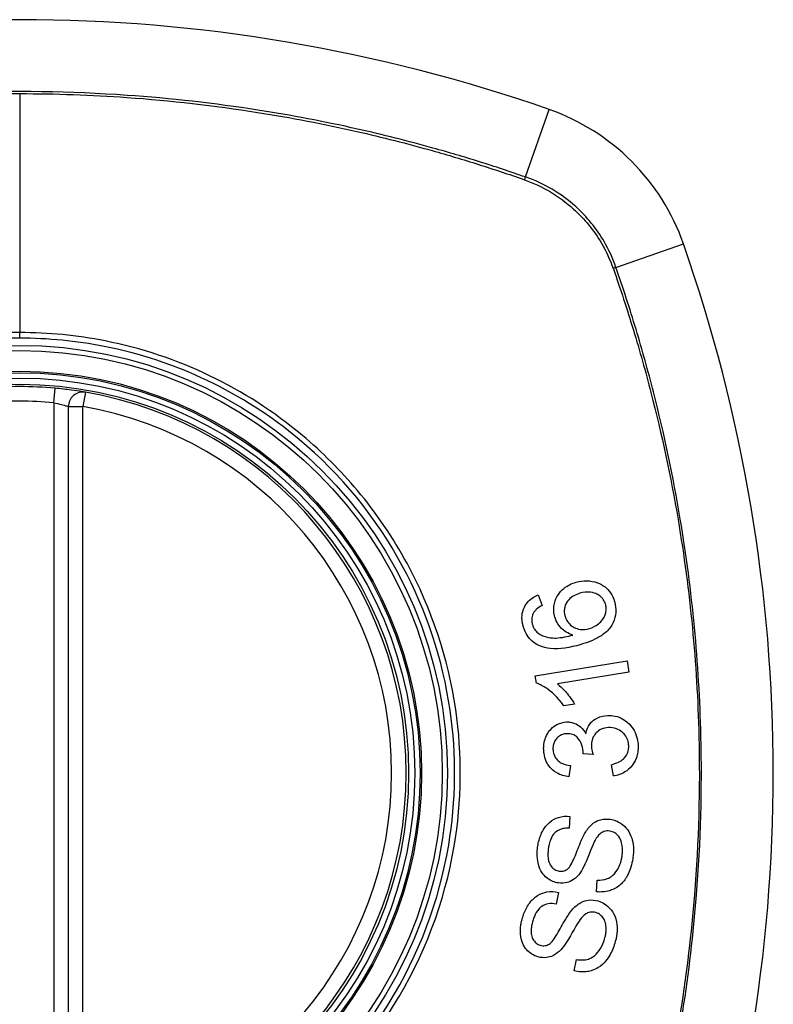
# Model space of a CAD drawing. Header units: inches. Extents: x 101 to 245, y 79 to 103.
# Tile 29 of 30: x 240.88 to 241.49, y 101.696 to 102.494. Entities that reach past the tile are written whole.
import ezdxf

# ---------------------------------------------------------------- set-up
doc = ezdxf.new("R2010")
doc.units = ezdxf.units.IN
doc.header["$MEASUREMENT"] = 0
doc.layers.add('Visible Edges(ANSI)', color=7, linetype='Continuous', lineweight=25)
doc.layers.add('Visible Tangent Edges(ANSI)', color=7, linetype='Continuous', lineweight=25)

msp = doc.modelspace()

# ---------------------------------------------------------------- linework, layer by layer
at = {"layer": 'Visible Edges(ANSI)'}
for p, q in [((240.91922, 102.18013), (240.91922, 101.58653)), ((241.29972, 102.02771), (241.30296, 102.01913)), ((241.29734, 101.96193), (241.37163, 101.97413)), ((241.37163, 101.97413), (241.37312, 101.96505)), ((241.29831, 101.95606), (241.29734, 101.96193)), ((241.37312, 101.96505), (241.31525, 101.95554)), ((241.32918, 101.93918), (241.32038, 101.93773)), ((241.34409, 101.89838), (241.336, 101.89897)), ((241.32585, 101.88946), (241.32462, 101.88019)), ((241.36058, 101.88095), (241.35896, 101.89008)), ((241.32539, 101.8482), (241.3248, 101.8387)), ((241.34688, 101.78711), (241.34739, 101.7965)), ((241.31617, 101.78655), (241.31426, 101.77722)), ((241.32894, 101.72306), (241.33076, 101.73229))]:
    msp.add_line(p, q, dxfattribs=at)
for radius in [0.31988, 0.31496]:
    msp.add_circle((240.87985, 101.88333), radius, dxfattribs=at)
for centre, radius, start, end in [((240.87985, 101.19435), 1.29921, 70.73366, 109.26634), ((241.25008, 102.25356), 0.17717, 19.26634, 70.73366), ((240.19087, 101.88333), 1.29921, 340.73366, 19.26634), ((240.87985, 101.88333), 0.31299, 84.74991, 95.25009), ((240.93103, 102.18013), 0.01181, 80.21598, 180), ((240.87985, 101.88333), 0.31299, 279.78402, 80.21598)]:
    msp.add_arc(centre, radius, start, end, dxfattribs=at)
for points, knots in [([(240.93303, 102.19177), (240.93303, 102.19177), (240.93288, 102.1918), (240.93205, 102.19194), (240.93115, 102.19209), (240.92786, 102.19263), (240.92493, 102.19308), (240.91755, 102.19407), (240.91303, 102.19459), (240.90849, 102.19501)], [0, 0, 0, 0, 0.01176876, 0.01176876, 0.03059878, 0.03059878, 0.0607268, 0.0607268, 0.09415008, 0.09415008, 0.09415008, 0.09415008]), ([(241.31311, 102.00985), (241.31303, 102.01013), (241.31296, 102.01041), (241.31283, 102.01093), (241.31277, 102.01117), (241.31268, 102.01161), (241.31264, 102.01181), (241.31256, 102.01223), (241.31252, 102.01245), (241.31243, 102.01302), (241.31238, 102.01337), (241.31225, 102.01463), (241.31221, 102.01556), (241.31227, 102.01793), (241.31246, 102.01935), (241.31349, 102.02353), (241.31467, 102.02578), (241.31691, 102.02943), (241.31855, 102.03131), (241.3234, 102.03527), (241.32679, 102.03684), (241.33035, 102.03786)], [-0.08040857, -0.08040857, -0.08040857, -0.08040857, -0.07905171, -0.07905171, -0.07790216, -0.07790216, -0.07694824, -0.07694824, -0.07588454, -0.07588454, -0.07426314, -0.07426314, -0.06992718, -0.06992718, -0.06313851, -0.06313851, -0.04962618, -0.04962618, -0.02967958, -0.02967958, 0, 0, 0, 0]), ([(241.33035, 102.03786), (241.33323, 102.03869), (241.33616, 102.0391), (241.34202, 102.03896), (241.345, 102.03845), (241.34994, 102.03665), (241.352, 102.03552), (241.35549, 102.03273), (241.35697, 102.03117), (241.35968, 102.02719), (241.36073, 102.02484), (241.36144, 102.02234)], [-0.1065324, -0.1065324, -0.1065324, -0.1065324, -0.0810921, -0.0810921, -0.0567939, -0.0567939, -0.0370117, -0.0370117, -0.0198686, -0.0198686, 0, 0, 0, 0]), ([(241.35425, 102.02004), (241.35384, 102.02147), (241.35323, 102.02279), (241.35192, 102.02465), (241.3514, 102.02524), (241.34972, 102.02684), (241.34845, 102.02767), (241.34616, 102.0288), (241.3445, 102.0295), (241.33925, 102.03012), (241.3363, 102.0297), (241.33352, 102.0289)], [-0.1090088, -0.1090088, -0.1090088, -0.1090088, -0.0831794, -0.0831794, -0.0691712, -0.0691712, -0.0421937, -0.0421937, -0.0232436, -0.0232436, 0, 0, 0, 0]), ([(241.28763, 102.00207), (241.28756, 102.00232), (241.28749, 102.00257), (241.28736, 102.00305), (241.28731, 102.00328), (241.28719, 102.00377), (241.28713, 102.00404), (241.28702, 102.0046), (241.28696, 102.00489), (241.28684, 102.00565), (241.28677, 102.00611), (241.28657, 102.0079), (241.28653, 102.00924), (241.28681, 102.01307), (241.28744, 102.01541), (241.28939, 102.01941), (241.29053, 102.02102), (241.29411, 102.02476), (241.29682, 102.02646), (241.29972, 102.02771)], [-0.08171393, -0.08171393, -0.08171393, -0.08171393, -0.07971551, -0.07971551, -0.07793551, -0.07793551, -0.07588991, -0.07588991, -0.07359633, -0.07359633, -0.07008487, -0.07008487, -0.05986909, -0.05986909, -0.04088731, -0.04088731, -0.02526018, -0.02526018, 0, 0, 0, 0]), ([(241.33352, 102.0289), (241.33181, 102.02841), (241.33013, 102.02776), (241.32707, 102.02606), (241.32569, 102.02503), (241.32327, 102.0224), (241.32251, 102.02106), (241.32153, 102.01891), (241.32117, 102.01777), (241.32081, 102.01552), (241.32077, 102.01445), (241.32088, 102.01309), (241.32091, 102.01281), (241.32097, 102.01237), (241.321, 102.01221), (241.32105, 102.01191), (241.32108, 102.01176), (241.32114, 102.01144), (241.32118, 102.01126), (241.32129, 102.01081), (241.32136, 102.01054), (241.32143, 102.01027)], [-0.05223113, -0.05223113, -0.05223113, -0.05223113, -0.04327084, -0.04327084, -0.03463223, -0.03463223, -0.02551244, -0.02551244, -0.01627827, -0.01627827, -0.00801718, -0.00801718, -0.00589319, -0.00589319, -0.00463732, -0.00463732, -0.00352761, -0.00352761, -0.00214254, -0.00214254, 0, 0, 0, 0]), ([(241.36144, 102.02234), (241.36158, 102.02187), (241.3617, 102.0214), (241.3619, 102.02058), (241.36197, 102.02023), (241.36209, 102.01965), (241.36213, 102.01942), (241.3622, 102.01897), (241.36224, 102.01875), (241.36231, 102.01827), (241.36234, 102.01802), (241.36241, 102.01738), (241.36245, 102.01699), (241.36255, 102.01549), (241.36255, 102.01438), (241.36227, 102.01049), (241.36157, 102.00786), (241.35892, 102.00213), (241.35709, 102.00003), (241.35449, 101.99711), (241.35188, 101.99517), (241.34446, 101.99079), (241.33891, 101.98876), (241.33368, 101.98726)], [-0.0836365, -0.0836365, -0.0836365, -0.0836365, -0.08286785, -0.08286785, -0.08229542, -0.08229542, -0.08192885, -0.08192885, -0.08157205, -0.08157205, -0.08117261, -0.08117261, -0.08054895, -0.08054895, -0.0787804, -0.0787804, -0.07435855, -0.07435855, -0.0686054, -0.0686054, -0.04371174, -0.04371174, 0, 0, 0, 0]), ([(241.29628, 102.01358), (241.29586, 102.01286), (241.2955, 102.0121), (241.29469, 102.00985), (241.29445, 102.00834), (241.29453, 102.00638), (241.29457, 102.00598), (241.29464, 102.0054), (241.29467, 102.00522), (241.29473, 102.0049), (241.29476, 102.00476), (241.29481, 102.00449), (241.29484, 102.00436), (241.29492, 102.00402), (241.29498, 102.00381), (241.29504, 102.0036)], [-0.02670674, -0.02670674, -0.02670674, -0.02670674, -0.02018058, -0.02018058, -0.00821295, -0.00821295, -0.00516187, -0.00516187, -0.00375431, -0.00375431, -0.00268806, -0.00268806, -0.00168055, -0.00168055, 0, 0, 0, 0]), ([(241.30296, 102.01913), (241.30131, 102.01821), (241.29958, 102.0171), (241.29748, 102.01515), (241.2968, 102.01441), (241.29628, 102.01358)], [-0.02271577, -0.02271577, -0.02271577, -0.02271577, -0.00763398, -0.00763398, 0, 0, 0, 0]), ([(241.34115, 102.0004), (241.34383, 102.00117), (241.34627, 102.00242), (241.34979, 102.00519), (241.35105, 102.00641), (241.3529, 102.00901), (241.35354, 102.01025), (241.35425, 102.01236), (241.3546, 102.01362), (241.35479, 102.01584), (241.3548, 102.01656), (241.35473, 102.0175), (241.35471, 102.01771), (241.35467, 102.01805), (241.35465, 102.01818), (241.35461, 102.01843), (241.35459, 102.01854), (241.35455, 102.01881), (241.35452, 102.01896), (241.35442, 102.01942), (241.35434, 102.01973), (241.35425, 102.02004)], [-0.1132217, -0.1132217, -0.1132217, -0.1132217, -0.0697262, -0.0697262, -0.044013, -0.044013, -0.0241506, -0.0241506, -0.0126608, -0.0126608, -0.0071031, -0.0071031, -0.005492, -0.005492, -0.0044994, -0.0044994, -0.0035955, -0.0035955, -0.0024293, -0.0024293, 0, 0, 0, 0]), ([(241.32775, 101.99507), (241.32587, 101.99566), (241.32404, 101.99644), (241.32085, 101.99841), (241.31903, 101.99978), (241.31607, 102.00343), (241.31511, 102.00493), (241.31384, 102.00763), (241.31343, 102.00872), (241.31311, 102.00985)], [-0.07089866, -0.07089866, -0.07089866, -0.07089866, -0.04518387, -0.04518387, -0.02276105, -0.02276105, -0.00893067, -0.00893067, 0, 0, 0, 0]), ([(241.32143, 102.01027), (241.32165, 102.00952), (241.32191, 102.00879), (241.32291, 102.00658), (241.32383, 102.00523), (241.3263, 102.00271), (241.32772, 102.00184), (241.33033, 102.00047), (241.332, 101.99994), (241.33624, 101.9994), (241.33874, 101.99971), (241.34115, 102.0004)], [-0.05483413, -0.05483413, -0.05483413, -0.05483413, -0.05117497, -0.05117497, -0.04334268, -0.04334268, -0.0342429, -0.0342429, -0.02013118, -0.02013118, 0, 0, 0, 0]), ([(241.30107, 101.98629), (241.29933, 101.98704), (241.29767, 101.98797), (241.29441, 101.99041), (241.29289, 101.99194), (241.29033, 101.99546), (241.28931, 101.99737), (241.28818, 102.00028), (241.28789, 102.00117), (241.28763, 102.00207)], [-0.05564604, -0.05564604, -0.05564604, -0.05564604, -0.0406362, -0.0406362, -0.02379464, -0.02379464, -0.00712515, -0.00712515, 0, 0, 0, 0]), ([(241.29504, 102.0036), (241.29517, 102.00314), (241.29532, 102.00269), (241.29582, 102.00144), (241.29621, 102.00067), (241.29745, 101.99873), (241.29841, 101.99771), (241.29953, 101.99685)], [-0.02126813, -0.02126813, -0.02126813, -0.02126813, -0.01765294, -0.01765294, -0.01100007, -0.01100007, 0, 0, 0, 0]), ([(241.29953, 101.99685), (241.30074, 101.9959), (241.30207, 101.99514), (241.30466, 101.99403), (241.30591, 101.99363), (241.31036, 101.99261), (241.31308, 101.99265), (241.31866, 101.99286), (241.32352, 101.99391), (241.32775, 101.99507)], [-0.05268495, -0.05268495, -0.05268495, -0.05268495, -0.04835792, -0.04835792, -0.04464137, -0.04464137, -0.03524832, -0.03524832, 0, 0, 0, 0]), ([(241.33368, 101.98726), (241.32549, 101.98491), (241.31697, 101.98343), (241.30658, 101.98451), (241.30374, 101.98515), (241.30107, 101.98629)], [-0.0836582, -0.0836582, -0.0836582, -0.0836582, -0.02298183, -0.02298183, 0, 0, 0, 0]), ([(241.32038, 101.93773), (241.31534, 101.9451), (241.31024, 101.94933), (241.30388, 101.95368), (241.30114, 101.9552), (241.29831, 101.95606)], [-0.06084778, -0.06084778, -0.06084778, -0.06084778, -0.02361621, -0.02361621, 0, 0, 0, 0]), ([(241.31525, 101.95554), (241.31769, 101.95369), (241.31999, 101.95134), (241.32348, 101.94731), (241.32678, 101.94336), (241.32918, 101.93918)], [-0.08802874, -0.08802874, -0.08802874, -0.08802874, -0.03710945, -0.03710945, 0, 0, 0, 0]), ([(241.33822, 101.91504), (241.33862, 101.91724), (241.33932, 101.91933), (241.34106, 101.92239), (241.34183, 101.92344), (241.34363, 101.92534), (241.34517, 101.92673), (241.35019, 101.92917), (241.35309, 101.92976), (241.35602, 101.92989)], [-0.1002636, -0.1002636, -0.1002636, -0.1002636, -0.0655417, -0.0655417, -0.0446398, -0.0446398, -0.0236222, -0.0236222, 0, 0, 0, 0]), ([(241.35602, 101.92989), (241.35807, 101.92999), (241.36011, 101.92984), (241.36431, 101.92893), (241.36637, 101.92813), (241.37112, 101.92538), (241.37321, 101.92335), (241.37601, 101.92014), (241.37725, 101.91823), (241.37918, 101.91403), (241.37982, 101.91182), (241.38035, 101.90867), (241.38046, 101.90781), (241.38056, 101.90654), (241.38059, 101.90614), (241.3806, 101.90574)], [-0.08137119, -0.08137119, -0.08137119, -0.08137119, -0.07141445, -0.07141445, -0.06063744, -0.06063744, -0.04520673, -0.04520673, -0.0273951, -0.0273951, -0.00968828, -0.00968828, -0.00304618, -0.00304618, 0, 0, 0, 0]), ([(241.30416, 101.90184), (241.30415, 101.90199), (241.30415, 101.90213), (241.30414, 101.90242), (241.30413, 101.90257), (241.30413, 101.903), (241.30413, 101.90329), (241.30414, 101.90409), (241.30416, 101.9046), (241.30435, 101.90707), (241.30472, 101.90898), (241.30572, 101.91205), (241.30622, 101.91323), (241.30761, 101.91594), (241.30862, 101.9174), (241.31166, 101.92071), (241.31365, 101.92196), (241.31757, 101.92392), (241.32, 101.92455), (241.32255, 101.92467)], [-0.06666056, -0.06666056, -0.06666056, -0.06666056, -0.06592659, -0.06592659, -0.06516855, -0.06516855, -0.06371608, -0.06371608, -0.06109962, -0.06109962, -0.0510759, -0.0510759, -0.04453708, -0.04453708, -0.03509743, -0.03509743, -0.02062171, -0.02062171, 0, 0, 0, 0]), ([(241.32255, 101.92467), (241.3237, 101.92473), (241.32483, 101.92467), (241.32715, 101.9243), (241.3283, 101.92398), (241.33083, 101.92295), (241.33244, 101.92208), (241.33575, 101.91911), (241.33713, 101.91717), (241.33822, 101.91504)], [-0.06062064, -0.06062064, -0.06062064, -0.06062064, -0.04807059, -0.04807059, -0.0349331, -0.0349331, -0.01842827, -0.01842827, 0, 0, 0, 0]), ([(241.35664, 101.92014), (241.35462, 101.92004), (241.35264, 101.91963), (241.34927, 101.91807), (241.34792, 101.91711), (241.34593, 101.91505), (241.34506, 101.91396), (241.34378, 101.9115), (241.34337, 101.91036), (241.34292, 101.90833), (241.34281, 101.90749), (241.34275, 101.90636), (241.34275, 101.90609), (241.34274, 101.90563), (241.34274, 101.90546), (241.34275, 101.90511), (241.34276, 101.90495), (241.34276, 101.90478)], [-0.07226073, -0.07226073, -0.07226073, -0.07226073, -0.0505192, -0.0505192, -0.03265135, -0.03265135, -0.02060748, -0.02060748, -0.01120638, -0.01120638, -0.00471498, -0.00471498, -0.00261164, -0.00261164, -0.00126321, -0.00126321, 0, 0, 0, 0]), ([(241.37301, 101.90545), (241.373, 101.9056), (241.37299, 101.90576), (241.37296, 101.90612), (241.37295, 101.90632), (241.37285, 101.90726), (241.37272, 101.908), (241.37214, 101.91035), (241.37148, 101.91185), (241.36971, 101.91453), (241.36871, 101.91557), (241.36635, 101.91763), (241.36476, 101.91859), (241.36095, 101.91998), (241.35881, 101.92024), (241.35664, 101.92014)], [-0.05915981, -0.05915981, -0.05915981, -0.05915981, -0.05820383, -0.05820383, -0.05696294, -0.05696294, -0.05239609, -0.05239609, -0.04215076, -0.04215076, -0.03244606, -0.03244606, -0.01749202, -0.01749202, 0, 0, 0, 0]), ([(241.32282, 101.91519), (241.32168, 101.91513), (241.32055, 101.91495), (241.31822, 101.91419), (241.31707, 101.91358), (241.31511, 101.91201), (241.31427, 101.91109), (241.31302, 101.9092), (241.31257, 101.90823), (241.31195, 101.90624), (241.31178, 101.90524), (241.31169, 101.90394), (241.31167, 101.90366), (241.31167, 101.90319), (241.31167, 101.90302), (241.31168, 101.90268), (241.31168, 101.90252), (241.31169, 101.90236)], [-0.04991962, -0.04991962, -0.04991962, -0.04991962, -0.04070493, -0.04070493, -0.03015451, -0.03015451, -0.02078311, -0.02078311, -0.01248042, -0.01248042, -0.00474598, -0.00474598, -0.00255127, -0.00255127, -0.00121111, -0.00121111, 0, 0, 0, 0]), ([(241.33604, 101.90046), (241.33603, 101.9006), (241.33603, 101.90073), (241.33601, 101.90101), (241.336, 101.90117), (241.33595, 101.90174), (241.3359, 101.90217), (241.3355, 101.90489), (241.33478, 101.90705), (241.33238, 101.91132), (241.33112, 101.91246), (241.32991, 101.91353), (241.32882, 101.91416), (241.32607, 101.91511), (241.32444, 101.91526), (241.32282, 101.91519)], [-0.02867446, -0.02867446, -0.02867446, -0.02867446, -0.0285475, -0.0285475, -0.02840106, -0.02840106, -0.02799243, -0.02799243, -0.0257647, -0.0257647, -0.02324676, -0.02324676, -0.01303644, -0.01303644, 0, 0, 0, 0]), ([(241.32462, 101.88019), (241.32116, 101.88067), (241.31774, 101.88165), (241.31226, 101.88484), (241.31059, 101.88642), (241.30811, 101.88928), (241.30705, 101.89093), (241.3053, 101.89479), (241.30472, 101.89694), (241.30433, 101.89972), (241.30427, 101.90028), (241.3042, 101.90118), (241.30417, 101.90151), (241.30416, 101.90184)], [-0.07142647, -0.07142647, -0.07142647, -0.07142647, -0.05352655, -0.05352655, -0.03940576, -0.03940576, -0.02396305, -0.02396305, -0.00684776, -0.00684776, -0.00253207, -0.00253207, 0, 0, 0, 0]), ([(241.31169, 101.90236), (241.31169, 101.90225), (241.3117, 101.90214), (241.31172, 101.90189), (241.31173, 101.90176), (241.31178, 101.90123), (241.31183, 101.90083), (241.31213, 101.89905), (241.31257, 101.89773), (241.31397, 101.89515), (241.31485, 101.89418), (241.31651, 101.89258), (241.3177, 101.89181), (241.32112, 101.89022), (241.32352, 101.8897), (241.32585, 101.88946)], [-0.0460355, -0.0460355, -0.0460355, -0.0460355, -0.04553533, -0.04553533, -0.0449514, -0.0449514, -0.04319193, -0.04319193, -0.03697483, -0.03697483, -0.03009957, -0.03009957, -0.018886, -0.018886, 0, 0, 0, 0]), ([(241.34276, 101.90478), (241.34277, 101.90471), (241.34277, 101.90464), (241.34278, 101.90448), (241.34279, 101.9044), (241.34282, 101.90405), (241.34284, 101.90379), (241.3431, 101.90183), (241.34358, 101.9), (241.34409, 101.89838)], [-0.01622354, -0.01622354, -0.01622354, -0.01622354, -0.01568023, -0.01568023, -0.01502533, -0.01502533, -0.01304832, -0.01304832, 0, 0, 0, 0]), ([(241.35896, 101.89008), (241.3609, 101.89058), (241.36289, 101.89123), (241.36611, 101.89277), (241.36748, 101.8936), (241.36997, 101.8958), (241.37071, 101.89691), (241.37205, 101.89917), (241.3726, 101.90072), (241.37294, 101.90292), (241.37299, 101.90344), (241.37302, 101.90417), (241.37302, 101.90438), (241.37303, 101.90473), (241.37302, 101.90487), (241.37302, 101.90516), (241.37301, 101.9053), (241.37301, 101.90545)], [-0.04352375, -0.04352375, -0.04352375, -0.04352375, -0.03480705, -0.03480705, -0.02811441, -0.02811441, -0.02070071, -0.02070071, -0.00777375, -0.00777375, -0.00375505, -0.00375505, -0.0021817, -0.0021817, -0.00108516, -0.00108516, 0, 0, 0, 0]), ([(241.3806, 101.90574), (241.38061, 101.90559), (241.38062, 101.90544), (241.38063, 101.90514), (241.38063, 101.905), (241.38064, 101.90458), (241.38064, 101.90431), (241.38064, 101.90367), (241.38063, 101.90329), (241.38057, 101.90199), (241.38048, 101.90108), (241.38024, 101.89941), (241.38009, 101.89866), (241.37966, 101.89693), (241.37936, 101.89596), (241.37791, 101.89227), (241.37649, 101.8903), (241.37384, 101.88709), (241.37198, 101.88546), (241.36701, 101.88243), (241.36386, 101.88142), (241.36058, 101.88095)], [-0.07499786, -0.07499786, -0.07499786, -0.07499786, -0.07434951, -0.07434951, -0.07371019, -0.07371019, -0.07255718, -0.07255718, -0.07091477, -0.07091477, -0.06695293, -0.06695293, -0.0636262, -0.0636262, -0.05922808, -0.05922808, -0.04633551, -0.04633551, -0.02668596, -0.02668596, 0, 0, 0, 0]), ([(241.336, 101.89897), (241.33602, 101.89928), (241.33604, 101.89962), (241.33605, 101.9), (241.33605, 101.90008), (241.33605, 101.90022), (241.33605, 101.90027), (241.33604, 101.90037), (241.33604, 101.90042), (241.33604, 101.90046)], [-0.003714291, -0.003714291, -0.003714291, -0.003714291, -0.00136196, -0.00136196, -0.000761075, -0.000761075, -0.000352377, -0.000352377, 0, 0, 0, 0]), ([(241.29927, 101.82336), (241.29935, 101.82396), (241.29945, 101.82455), (241.2997, 101.82597), (241.29987, 101.8268), (241.30084, 101.83092), (241.302, 101.8341), (241.30474, 101.83891), (241.30635, 101.84126), (241.31127, 101.84546), (241.31388, 101.84664), (241.31912, 101.84829), (241.32224, 101.84853), (241.32539, 101.8482)], [-0.1018674, -0.1018674, -0.1018674, -0.1018674, -0.0968953, -0.0968953, -0.0899983, -0.0899983, -0.0620364, -0.0620364, -0.0440457, -0.0440457, -0.0255678, -0.0255678, 0, 0, 0, 0]), ([(241.33819, 101.83578), (241.33987, 101.83838), (241.3419, 101.84077), (241.3466, 101.84423), (241.34867, 101.845), (241.35282, 101.84613), (241.35545, 101.84623), (241.35808, 101.84586)], [-0.04879225, -0.04879225, -0.04879225, -0.04879225, -0.03455545, -0.03455545, -0.02141314, -0.02141314, 0, 0, 0, 0]), ([(241.35808, 101.84586), (241.35961, 101.84564), (241.36111, 101.84526), (241.36412, 101.84409), (241.36559, 101.84329), (241.36859, 101.84117), (241.37036, 101.83961), (241.37348, 101.83534), (241.37462, 101.83297), (241.37593, 101.82882), (241.37656, 101.82639), (241.37684, 101.82223), (241.37687, 101.82129), (241.37685, 101.8199), (241.37684, 101.81947), (241.37681, 101.8187), (241.37679, 101.81837), (241.37674, 101.81768), (241.3767, 101.81732), (241.37661, 101.8164), (241.37654, 101.81584), (241.37647, 101.81527)], [-0.1890509, -0.1890509, -0.1890509, -0.1890509, -0.1574429, -0.1574429, -0.1233579, -0.1233579, -0.0837309, -0.0837309, -0.0447669, -0.0447669, -0.0201155, -0.0201155, -0.0129183, -0.0129183, -0.0095874, -0.0095874, -0.0070565, -0.0070565, -0.0043263, -0.0043263, 0, 0, 0, 0]), ([(241.3248, 101.8387), (241.32306, 101.83876), (241.32129, 101.83865), (241.3181, 101.83791), (241.31667, 101.83735), (241.3138, 101.83557), (241.31279, 101.83448), (241.31107, 101.83237), (241.31021, 101.83074), (241.309, 101.82753), (241.30859, 101.82596), (241.30817, 101.82378), (241.30807, 101.82316), (241.30798, 101.82254)], [-0.05075254, -0.05075254, -0.05075254, -0.05075254, -0.04395699, -0.04395699, -0.0380294, -0.0380294, -0.03103036, -0.03103036, -0.01693113, -0.01693113, -0.00480308, -0.00480308, 0, 0, 0, 0]), ([(241.32375, 101.80577), (241.32456, 101.80646), (241.32539, 101.80761), (241.32717, 101.81066), (241.32808, 101.81259), (241.33071, 101.8186), (241.33191, 101.82227), (241.33529, 101.83027), (241.3368, 101.8336), (241.33819, 101.83578)], [-0.08228912, -0.08228912, -0.08228912, -0.08228912, -0.06981435, -0.06981435, -0.05547049, -0.05547049, -0.01995408, -0.01995408, 0, 0, 0, 0]), ([(241.3576, 101.83628), (241.35683, 101.83639), (241.35605, 101.83643), (241.35447, 101.83631), (241.35368, 101.83616), (241.35158, 101.83545), (241.35059, 101.83482), (241.34818, 101.83276), (241.34691, 101.83089), (241.3459, 101.82904)], [-0.03447099, -0.03447099, -0.03447099, -0.03447099, -0.0297064, -0.0297064, -0.02478405, -0.02478405, -0.01623013, -0.01623013, 0, 0, 0, 0]), ([(241.36763, 101.81605), (241.36767, 101.81638), (241.36771, 101.8167), (241.36778, 101.8173), (241.36781, 101.81758), (241.36786, 101.81813), (241.36788, 101.8184), (241.36792, 101.81897), (241.36793, 101.81927), (241.36796, 101.82002), (241.36797, 101.82047), (241.36795, 101.82217), (241.36786, 101.82341), (241.36755, 101.82534), (241.36741, 101.82603), (241.36677, 101.82854), (241.36605, 101.8303), (241.36389, 101.83329), (241.36267, 101.83422), (241.36044, 101.8356), (241.35906, 101.83608), (241.3576, 101.83628)], [-0.04690382, -0.04690382, -0.04690382, -0.04690382, -0.04536681, -0.04536681, -0.04403998, -0.04403998, -0.0427599, -0.0427599, -0.04133714, -0.04133714, -0.03921574, -0.03921574, -0.03334525, -0.03334525, -0.02996536, -0.02996536, -0.02088854, -0.02088854, -0.01193057, -0.01193057, 0, 0, 0, 0]), ([(241.31607, 101.79427), (241.31452, 101.79448), (241.31301, 101.79488), (241.31, 101.79611), (241.30855, 101.79694), (241.30493, 101.79968), (241.3036, 101.80143), (241.30151, 101.80454), (241.30055, 101.80682), (241.29951, 101.81079), (241.29901, 101.81315), (241.29885, 101.81732), (241.29885, 101.81836), (241.29892, 101.8199), (241.29895, 101.8204), (241.29902, 101.82129), (241.29906, 101.82168), (241.29915, 101.8225), (241.29921, 101.82293), (241.29927, 101.82336)], [-0.1219244, -0.1219244, -0.1219244, -0.1219244, -0.111002, -0.111002, -0.0993915, -0.0993915, -0.0797952, -0.0797952, -0.0420036, -0.0420036, -0.0180132, -0.0180132, -0.0101041, -0.0101041, -0.0062676, -0.0062676, -0.0032831, -0.0032831, 0, 0, 0, 0]), ([(241.30798, 101.82254), (241.30793, 101.82217), (241.30789, 101.82181), (241.3078, 101.8211), (241.30777, 101.82075), (241.3077, 101.82002), (241.30767, 101.81963), (241.30761, 101.81869), (241.30759, 101.81814), (241.30757, 101.81627), (241.30765, 101.81492), (241.30802, 101.81265), (241.30825, 101.8117), (241.30875, 101.81036), (241.3092, 101.80925), (241.31097, 101.8068), (241.31196, 101.80581), (241.31426, 101.8044), (241.31545, 101.80399), (241.31672, 101.80382)], [-0.1437544, -0.1437544, -0.1437544, -0.1437544, -0.1336549, -0.1336549, -0.1239615, -0.1239615, -0.113185, -0.113185, -0.0979505, -0.0979505, -0.0613347, -0.0613347, -0.0340301, -0.0340301, -0.0214806, -0.0214806, -0.0103328, -0.0103328, 0, 0, 0, 0]), ([(241.3459, 101.82904), (241.3439, 101.82553), (241.34059, 101.81618), (241.3364, 101.80705), (241.33504, 101.80438), (241.33369, 101.80253)], [-0.06410131, -0.06410131, -0.06410131, -0.06410131, -0.01772354, -0.01772354, 0, 0, 0, 0]), ([(241.37647, 101.81527), (241.37617, 101.81315), (241.37577, 101.81103), (241.37397, 101.80391), (241.37234, 101.80071), (241.36958, 101.79621), (241.36769, 101.794), (241.36255, 101.78991), (241.35962, 101.78869), (241.35394, 101.78696), (241.35042, 101.78672), (241.34688, 101.78711)], [-0.07877246, -0.07877246, -0.07877246, -0.07877246, -0.07398451, -0.07398451, -0.06235691, -0.06235691, -0.04742319, -0.04742319, -0.028702, -0.028702, 0, 0, 0, 0]), ([(241.34739, 101.7965), (241.35017, 101.79645), (241.35307, 101.79675), (241.35724, 101.79833), (241.3587, 101.79915), (241.36199, 101.8021), (241.36341, 101.80415), (241.36559, 101.80814), (241.36641, 101.81037), (241.36726, 101.8138), (241.36747, 101.81492), (241.36763, 101.81605)], [-0.07910916, -0.07910916, -0.07910916, -0.07910916, -0.05669199, -0.05669199, -0.04362512, -0.04362512, -0.02698303, -0.02698303, -0.00871252, -0.00871252, 0, 0, 0, 0]), ([(241.31672, 101.80382), (241.31739, 101.80372), (241.31806, 101.80369), (241.31943, 101.80377), (241.32012, 101.8039), (241.32188, 101.80446), (241.32286, 101.80502), (241.32375, 101.80577)], [-0.02014616, -0.02014616, -0.02014616, -0.02014616, -0.01474122, -0.01474122, -0.00910366, -0.00910366, 0, 0, 0, 0]), ([(241.33369, 101.80253), (241.33217, 101.80041), (241.33039, 101.7985), (241.32628, 101.79567), (241.32448, 101.79503), (241.32084, 101.79403), (241.31846, 101.79393), (241.31607, 101.79427)], [-0.04149472, -0.04149472, -0.04149472, -0.04149472, -0.03015281, -0.03015281, -0.01939571, -0.01939571, 0, 0, 0, 0]), ([(241.28684, 101.76558), (241.28703, 101.76625), (241.28724, 101.76691), (241.28775, 101.76845), (241.28807, 101.76932), (241.28958, 101.77306), (241.29105, 101.7758), (241.2944, 101.78023), (241.2964, 101.78238), (241.30185, 101.78581), (241.30456, 101.7866), (241.30996, 101.78751), (241.31308, 101.78732), (241.31617, 101.78655)], [-0.0960434, -0.0960434, -0.0960434, -0.0960434, -0.09103075, -0.09103075, -0.08434184, -0.08434184, -0.06180281, -0.06180281, -0.04379128, -0.04379128, -0.02554674, -0.02554674, 0, 0, 0, 0]), ([(241.31426, 101.77722), (241.31216, 101.7776), (241.30997, 101.77771), (241.30637, 101.77711), (241.30496, 101.77664), (241.30209, 101.77506), (241.30096, 101.77403), (241.29862, 101.77139), (241.29749, 101.76933), (241.29613, 101.76603), (241.29571, 101.76479), (241.29536, 101.76355)], [-0.05785365, -0.05785365, -0.05785365, -0.05785365, -0.04560458, -0.04560458, -0.03711682, -0.03711682, -0.0272938, -0.0272938, -0.00983046, -0.00983046, 0, 0, 0, 0]), ([(241.32711, 101.77247), (241.32911, 101.77477), (241.33142, 101.77683), (241.33653, 101.77964), (241.33871, 101.78013), (241.34302, 101.78069), (241.34565, 101.78041), (241.34821, 101.77968)], [-0.04897605, -0.04897605, -0.04897605, -0.04897605, -0.03485023, -0.03485023, -0.02144446, -0.02144446, 0, 0, 0, 0]), ([(241.34821, 101.77968), (241.34999, 101.77917), (241.35168, 101.77843), (241.35506, 101.77633), (241.35666, 101.77494), (241.35897, 101.7723), (241.36046, 101.77042), (241.36299, 101.76436), (241.36347, 101.76118), (241.36368, 101.75734), (241.36367, 101.75598), (241.36354, 101.75413), (241.36349, 101.75363), (241.3634, 101.75281), (241.36336, 101.75247), (241.36326, 101.75182), (241.36321, 101.7515), (241.36308, 101.75073), (241.363, 101.75028), (241.3627, 101.74882), (241.36245, 101.74782), (241.36216, 101.74683)], [-0.1177805, -0.1177805, -0.1177805, -0.1177805, -0.0938642, -0.0938642, -0.0667171, -0.0667171, -0.0495278, -0.0495278, -0.0305173, -0.0305173, -0.0201482, -0.0201482, -0.0163641, -0.0163641, -0.0138057, -0.0138057, -0.0113327, -0.0113327, -0.0078513, -0.0078513, 0, 0, 0, 0]), ([(241.30864, 101.74476), (241.30958, 101.74536), (241.31063, 101.74647), (241.3129, 101.7494), (241.31409, 101.75124), (241.31748, 101.75681), (241.31918, 101.76024), (241.32355, 101.76752), (241.32546, 101.77054), (241.32711, 101.77247)], [-0.08287556, -0.08287556, -0.08287556, -0.08287556, -0.06938053, -0.06938053, -0.05457141, -0.05457141, -0.01965114, -0.01965114, 0, 0, 0, 0]), ([(241.3464, 101.77026), (241.34566, 101.77048), (241.34489, 101.77062), (241.34332, 101.77073), (241.34253, 101.77069), (241.34028, 101.77028), (241.33918, 101.76974), (241.33656, 101.76805), (241.33505, 101.7664), (241.33381, 101.76472)], [-0.03327824, -0.03327824, -0.03327824, -0.03327824, -0.02890214, -0.02890214, -0.02443482, -0.02443482, -0.01608835, -0.01608835, 0, 0, 0, 0]), ([(241.35352, 101.74884), (241.35368, 101.74941), (241.35383, 101.74998), (241.35407, 101.75098), (241.35416, 101.7514), (241.35429, 101.75207), (241.35433, 101.75233), (241.35442, 101.75284), (241.35446, 101.75309), (241.35454, 101.75365), (241.35457, 101.75394), (241.35466, 101.75473), (241.3547, 101.75523), (241.35483, 101.7578), (241.35465, 101.75945), (241.35414, 101.76236), (241.3536, 101.764), (241.3519, 101.76676), (241.35095, 101.76769), (241.3491, 101.7692), (241.34781, 101.76986), (241.3464, 101.77026)], [-0.03882637, -0.03882637, -0.03882637, -0.03882637, -0.03723025, -0.03723025, -0.03606447, -0.03606447, -0.0353741, -0.0353741, -0.03467023, -0.03467023, -0.03387214, -0.03387214, -0.03252734, -0.03252734, -0.02692713, -0.02692713, -0.01896746, -0.01896746, -0.01175809, -0.01175809, 0, 0, 0, 0]), ([(241.29944, 101.73443), (241.29772, 101.73493), (241.29609, 101.73564), (241.29289, 101.73765), (241.29142, 101.73895), (241.28936, 101.74134), (241.28797, 101.74308), (241.28561, 101.74913), (241.2853, 101.75249), (241.28531, 101.75673), (241.28541, 101.75824), (241.28569, 101.76033), (241.28578, 101.76092), (241.28596, 101.7619), (241.28604, 101.76231), (241.28621, 101.76311), (241.2863, 101.7635), (241.28653, 101.76446), (241.28668, 101.76502), (241.28684, 101.76558)], [-0.1230904, -0.1230904, -0.1230904, -0.1230904, -0.0954243, -0.0954243, -0.0650717, -0.0650717, -0.0475527, -0.0475527, -0.026719, -0.026719, -0.015161, -0.015161, -0.0106484, -0.0106484, -0.0075162, -0.0075162, -0.004431, -0.004431, 0, 0, 0, 0]), ([(241.29536, 101.76355), (241.29523, 101.7631), (241.2951, 101.76264), (241.29489, 101.7618), (241.2948, 101.76141), (241.29464, 101.76069), (241.29457, 101.76036), (241.29443, 101.75967), (241.29437, 101.7593), (241.29423, 101.75839), (241.29415, 101.75784), (241.29396, 101.75584), (241.29394, 101.75434), (241.29427, 101.75199), (241.29456, 101.75052), (241.29614, 101.74753), (241.29699, 101.74642), (241.29907, 101.74471), (241.30019, 101.74415), (241.30141, 101.7438)], [-0.09503778, -0.09503778, -0.09503778, -0.09503778, -0.08731652, -0.08731652, -0.08083602, -0.08083602, -0.07534289, -0.07534289, -0.06930209, -0.06930209, -0.06031676, -0.06031676, -0.03646644, -0.03646644, -0.02131984, -0.02131984, -0.01018745, -0.01018745, 0, 0, 0, 0]), ([(241.33381, 101.76472), (241.33133, 101.76149), (241.3267, 101.7526), (241.32126, 101.74415), (241.31959, 101.74177), (241.31803, 101.74016)], [-0.06436551, -0.06436551, -0.06436551, -0.06436551, -0.01733916, -0.01733916, 0, 0, 0, 0]), ([(241.30141, 101.7438), (241.30205, 101.74362), (241.3027, 101.74349), (241.30405, 101.74338), (241.30474, 101.74341), (241.30657, 101.74371), (241.30764, 101.74413), (241.30864, 101.74476)], [-0.02009273, -0.02009273, -0.02009273, -0.02009273, -0.01475927, -0.01475927, -0.00925248, -0.00925248, 0, 0, 0, 0]), ([(241.36216, 101.74683), (241.36113, 101.74323), (241.35978, 101.7396), (241.35686, 101.73424), (241.35571, 101.73257), (241.35276, 101.729), (241.35071, 101.72717), (241.34512, 101.72374), (241.34192, 101.72287), (241.33595, 101.72193), (241.33242, 101.72218), (241.32894, 101.72306)], [-0.08600976, -0.08600976, -0.08600976, -0.08600976, -0.0714427, -0.0714427, -0.06222786, -0.06222786, -0.04817668, -0.04817668, -0.02870163, -0.02870163, 0, 0, 0, 0]), ([(241.33076, 101.73229), (241.3323, 101.73204), (241.33388, 101.7319), (241.33708, 101.73196), (241.33873, 101.73218), (241.34143, 101.73301), (241.34328, 101.73373), (241.34695, 101.73683), (241.34869, 101.73871), (241.35168, 101.74358), (241.35275, 101.74615), (241.35352, 101.74884)], [-0.1657045, -0.1657045, -0.1657045, -0.1657045, -0.1220062, -0.1220062, -0.0760541, -0.0760541, -0.0438419, -0.0438419, -0.0212961, -0.0212961, 0, 0, 0, 0]), ([(241.31803, 101.74016), (241.31626, 101.7383), (241.31426, 101.73668), (241.3098, 101.73442), (241.3079, 101.73403), (241.30413, 101.73354), (241.30176, 101.73377), (241.29944, 101.73443)], [-0.0415026, -0.0415026, -0.0415026, -0.0415026, -0.03029032, -0.03029032, -0.01933211, -0.01933211, 0, 0, 0, 0])]:
    msp.add_open_spline(points, degree=3, knots=knots, dxfattribs=at)
at = {"layer": 'Visible Tangent Edges(ANSI)'}
for p, q in [((240.87985, 102.43367), (240.87985, 102.24014)), ((241.28943, 102.36615), (241.30853, 102.4208)), ((241.36266, 102.29291), (241.41732, 102.31202)), ((240.87985, 102.23556), (240.87985, 102.24014)), ((240.90741, 102.18325), (240.90849, 102.19501)), ((240.93303, 102.19177), (240.93103, 102.18013)), ((240.90741, 102.18325), (240.90741, 101.58341)), ((240.91922, 102.18013), (240.93103, 102.18013)), ((240.93103, 101.58653), (240.93103, 102.18013))]:
    msp.add_line(p, q, dxfattribs=at)
for radius in [0.34636, 0.34222, 0.32539, 0.3242]:
    msp.add_circle((240.87985, 101.88333), radius, dxfattribs=at)
for start, end in [(84.74991, 95.25009), (279.78402, 80.21598)]:
    msp.add_arc((240.87985, 101.88333), 0.30118, start, end, dxfattribs=at)
for centre, major_axis, start_param, end_param in [((241.28781, 102.3615), (-0.00321, -0.00931), 1.830918, 2.094625), ((241.35802, 102.29129), (-0.00931, -0.00321), 4.18856, 4.452267)]:
    msp.add_ellipse(centre, major_axis=major_axis, ratio=0.002592, start_param=start_param, end_param=end_param, dxfattribs=at)
for points, knots in [([(241.28943, 102.36615), (241.27706, 102.3704), (241.26464, 102.37456), (241.23965, 102.38238), (241.2271, 102.38609), (241.19426, 102.39524), (241.17387, 102.40037), (241.12667, 102.41098), (241.09977, 102.4161), (241.03759, 102.42582), (241.00222, 102.42981), (240.9208, 102.4355), (240.87485, 102.43616), (240.77561, 102.4321), (240.72231, 102.42649), (240.62155, 102.40928), (240.57398, 102.39823), (240.51562, 102.38103), (240.50388, 102.37738), (240.48487, 102.37116), (240.47756, 102.36866), (240.47026, 102.36615)], [0, 0, 0, 0, 0.099284, 0.099284, 0.198297, 0.198297, 0.356934, 0.356934, 0.563163, 0.563163, 0.83126, 0.83126, 1.179786, 1.179786, 1.583317, 1.583317, 1.95181, 1.95181, 2.045062, 2.045062, 2.103661, 2.103661, 2.103661, 2.103661]), ([(240.47151, 102.36406), (240.47868, 102.36657), (240.48577, 102.36898), (240.50457, 102.3752), (240.51628, 102.37887), (240.57449, 102.3962), (240.62195, 102.40735), (240.72253, 102.42474), (240.77575, 102.43042), (240.84591, 102.43332), (240.86287, 102.43367), (240.87985, 102.43367)], [-2.102416, -2.102416, -2.102416, -2.102416, -2.045062, -2.045062, -1.95181, -1.95181, -1.583317, -1.583317, -1.179786, -1.179786, -1.050919, -1.050919, -1.050919, -1.050919]), ([(240.87985, 102.43367), (240.90878, 102.43367), (240.93774, 102.43266), (241.00205, 102.4281), (241.03737, 102.42407), (241.09944, 102.41424), (241.12629, 102.40907), (241.17338, 102.39836), (241.19372, 102.39319), (241.22648, 102.38397), (241.239, 102.38023), (241.26377, 102.3724), (241.27579, 102.3684), (241.28818, 102.36406)], [-1.050919, -1.050919, -1.050919, -1.050919, -0.83126, -0.83126, -0.563163, -0.563163, -0.356934, -0.356934, -0.198297, -0.198297, -0.099284, -0.099284, -0.001246, -0.001246, -0.001246, -0.001246]), ([(241.36266, 102.29291), (241.36017, 102.30015), (241.35698, 102.30714), (241.34698, 102.32434), (241.33918, 102.33396), (241.31833, 102.35278), (241.30441, 102.36099), (241.28943, 102.36615)], [0, 0, 0, 0, 0.0558923, 0.0558923, 0.1453199, 0.1453199, 0.261048, 0.261048, 0.261048, 0.261048]), ([(241.28865, 102.36389), (241.30328, 102.35869), (241.31683, 102.35059), (241.3372, 102.33218), (241.34485, 102.32279), (241.35471, 102.30602), (241.35789, 102.2992), (241.3604, 102.29214)], [-0.261048, -0.261048, -0.261048, -0.261048, -0.1453199, -0.1453199, -0.0558923, -0.0558923, 0, 0, 0, 0]), ([(241.36266, 101.47375), (241.36692, 101.48612), (241.37107, 101.49854), (241.3789, 101.52353), (241.38261, 101.53608), (241.39176, 101.56892), (241.39689, 101.5893), (241.40749, 101.6365), (241.41261, 101.66339), (241.42173, 101.72169), (241.42543, 101.75313), (241.43133, 101.8275), (241.4325, 101.87037), (241.43007, 101.97205), (241.42448, 102.03092), (241.409, 102.12356), (241.40175, 102.15799), (241.3887, 102.20904), (241.38399, 102.22597), (241.37639, 102.2512), (241.37377, 102.25959), (241.36835, 102.2763), (241.36552, 102.28461), (241.36266, 102.29291)], [0, 0, 0, 0, 0.099284, 0.099284, 0.198296, 0.198296, 0.356933, 0.356933, 0.563161, 0.563161, 0.801732, 0.801732, 1.126637, 1.126637, 1.572986, 1.572986, 1.839557, 1.839557, 1.972882, 1.972882, 2.039554, 2.039554, 2.106203, 2.106203, 2.106203, 2.106203]), ([(241.36057, 102.29167), (241.36347, 102.2834), (241.36618, 102.2754), (241.37159, 102.2589), (241.37423, 102.25054), (241.38188, 102.22537), (241.38663, 102.20848), (241.39978, 102.15755), (241.40711, 102.1232), (241.42274, 102.03072), (241.4284, 101.97193), (241.43087, 101.87038), (241.42968, 101.82757), (241.42371, 101.75331), (241.41997, 101.72192), (241.41075, 101.66372), (241.40558, 101.63688), (241.39488, 101.58979), (241.38971, 101.56945), (241.38049, 101.53669), (241.37675, 101.52417), (241.36892, 101.49941), (241.36492, 101.48739), (241.36057, 101.475)], [-2.104956, -2.104956, -2.104956, -2.104956, -2.039554, -2.039554, -1.972882, -1.972882, -1.839557, -1.839557, -1.572986, -1.572986, -1.126637, -1.126637, -0.801732, -0.801732, -0.563161, -0.563161, -0.356933, -0.356933, -0.198296, -0.198296, -0.099284, -0.099284, -0.001246, -0.001246, -0.001246, -0.001246]), ([(240.87985, 102.24014), (240.84358, 102.24014), (240.80691, 102.23446), (240.75262, 102.21725), (240.73331, 102.20922), (240.69204, 102.18763), (240.67061, 102.17327), (240.65097, 102.15679)], [-3.1415927, -3.1415927, -3.1415927, -3.1415927, -2.8352255, -2.8352255, -2.6603308, -2.6603308, -2.4437372, -2.4437372, -2.4437372, -2.4437372]), ([(241.10872, 102.15679), (241.0859, 102.17593), (241.06048, 102.19232), (241.00681, 102.21804), (240.97843, 102.22751), (240.92623, 102.23787), (240.90293, 102.24014), (240.87985, 102.24014)], [2.4459135, 2.4459135, 2.4459135, 2.4459135, 2.6962509, 2.6962509, 2.9465939, 2.9465939, 3.1415927, 3.1415927, 3.1415927, 3.1415927]), ([(240.87985, 102.23556), (240.90263, 102.23556), (240.92564, 102.23334), (240.97719, 102.22318), (241.00524, 102.21388), (241.05831, 102.1886), (241.08347, 102.17248), (241.10607, 102.15361), (241.14023, 102.12509), (241.1685, 102.09039), (241.20932, 102.01479), (241.22245, 101.97507), (241.23366, 101.89805), (241.23322, 101.86071), (241.21969, 101.77998), (241.20302, 101.73578), (241.17036, 101.68315), (241.16068, 101.66975), (241.15013, 101.65711), (241.12039, 101.62149), (241.08365, 101.59207), (240.99454, 101.54592), (240.94114, 101.5323), (240.84722, 101.53034), (240.80734, 101.53632), (240.72719, 101.56268), (240.68759, 101.58469), (240.65362, 101.61305), (240.6188, 101.64212), (240.5899, 101.67787), (240.54381, 101.765), (240.5298, 101.81731), (240.52624, 101.91431), (240.53284, 101.95816), (240.56128, 102.03976), (240.58252, 102.07715), (240.60956, 102.10955), (240.63917, 102.14501), (240.67575, 102.17435), (240.7351, 102.20522), (240.75419, 102.21311), (240.80784, 102.23), (240.84404, 102.23556), (240.87985, 102.23556)], [-3.141593, -3.141593, -3.141593, -3.141593, -2.946594, -2.946594, -2.696251, -2.696251, -2.445914, -2.445914, -2.445914, -2.067507, -2.067507, -1.716551, -1.716551, -1.405531, -1.405531, -1.016056, -1.016056, -0.875434, -0.875434, -0.875434, -0.479101, -0.479101, -0.021702, -0.021702, 0.31764, 0.31764, 0.695378, 0.695378, 0.695378, 1.082671, 1.082671, 1.532987, 1.532987, 1.905714, 1.905714, 2.266012, 2.266012, 2.266012, 2.660331, 2.660331, 2.835226, 2.835226, 3.141593, 3.141593, 3.141593, 3.141593]), ([(240.90741, 102.18325), (240.90959, 102.18285), (240.91176, 102.18234), (240.91532, 102.18139), (240.91673, 102.18095), (240.91831, 102.18044), (240.91874, 102.18029), (240.91914, 102.18016), (240.91922, 102.18013), (240.91922, 102.18013)], [-0.09415008, -0.09415008, -0.09415008, -0.09415008, -0.0607268, -0.0607268, -0.03059878, -0.03059878, -0.01176876, -0.01176876, 0, 0, 0, 0]), ([(241.15331, 101.65446), (241.16401, 101.66722), (241.17384, 101.68076), (241.20703, 101.73394), (241.22402, 101.77866), (241.23782, 101.86042), (241.23827, 101.89824), (241.22684, 101.97624), (241.21345, 102.01644), (241.18204, 102.07426), (241.16858, 102.094), (241.15331, 102.1122)], [0.875434, 0.875434, 0.875434, 0.875434, 1.016056, 1.016056, 1.405531, 1.405531, 1.716551, 1.716551, 2.067507, 2.067507, 2.26835, 2.26835, 2.26835, 2.26835])]:
    msp.add_open_spline(points, degree=3, knots=knots, dxfattribs=at)
for points in [[(241.28818, 102.36406), (241.28834, 102.364), (241.2885, 102.36394), (241.28865, 102.36389)], [(241.3604, 102.29214), (241.36046, 102.29198), (241.36051, 102.29182), (241.36057, 102.29167)], [(241.15331, 102.1122), (241.1398, 102.1283), (241.12491, 102.14321), (241.10872, 102.15679)]]:
    msp.add_open_spline(points, degree=3, dxfattribs=at)

doc.saveas('drawing.dxf')
